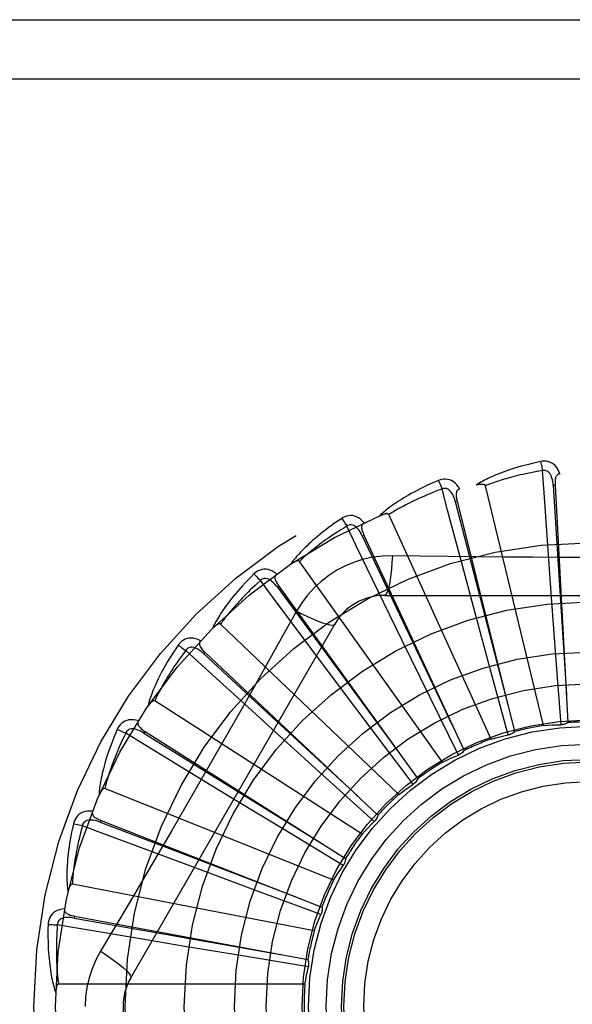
# Model space of a CAD drawing. Header units: inches. Extents: x 0 to 212, y 0 to 138.
# Tile 96 of 256: x 87.753 to 88.034, y 59.166 to 59.665. Entities that reach past the tile are written whole.
import ezdxf

# ---------------------------------------------------------------- set-up
doc = ezdxf.new("R2010")
doc.units = ezdxf.units.IN
doc.header["$LTSCALE"] = 11.6875
doc.header["$MEASUREMENT"] = 0
doc.linetypes.add('HIDDEN', pattern=[0.2, 0.1, -0.1])
doc.layers.add('RIGHTHAND_DOOR_ASSEMBLY', color=7, linetype='CONTINUOUS')

msp = doc.modelspace()

# ---------------------------------------------------------------- linework, layer by layer
at = {"layer": 'RIGHTHAND_DOOR_ASSEMBLY', "color": 8, "linetype": 'HIDDEN'}
for p, q in [((87.5582500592, 59.66467246), (88.6202500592, 59.66467246)), ((87.5582500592, 59.63467246), (88.6502500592, 59.63467246)), ((88.0248271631, 59.42872358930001), (88.0238690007, 59.4286710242)), ((88.024827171, 59.42872344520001), (88.0313641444, 59.30854926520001)), ((88.01895634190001, 59.3071113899), (87.9894938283, 59.428557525)), ((87.97516097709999, 59.4207491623), (87.9742300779, 59.4205162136)), ((87.97516101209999, 59.42074902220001), (88.0043229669, 59.3039836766)), ((87.9924115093, 59.30022359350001), (87.94049758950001, 59.4138992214)), ((87.927901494, 59.40351945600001), (87.9270315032, 59.4031145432)), ((87.9279015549, 59.4035193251), (87.9786345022, 59.2943830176)), ((87.96764990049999, 59.28843662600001), (87.89516087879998, 59.3902332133)), ((88.0230162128, 59.3718922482), (88.0214443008, 59.393589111)), ((87.984138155, 59.3646021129), (87.9784884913, 59.3856093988)), ((87.8847567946, 59.377657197), (87.88397915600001, 59.3770949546)), ((87.8847568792, 59.37765708), (87.95522719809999, 59.2800942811)), ((87.94734234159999, 59.3500859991), (87.9378191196, 59.3696444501)), ((87.9383081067, 59.3730058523), (88.1451920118, 59.3730058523)), ((88.0253627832, 59.3401855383), (88.0230162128, 59.3718922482)), ((87.8937187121, 59.36498325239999), (87.8868156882, 59.3526080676)), ((87.9924428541, 59.3339124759), (87.984138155, 59.3646021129)), ((87.8096070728, 59.1792557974), (87.91304902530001, 59.3584225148)), ((87.9455664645, 59.272176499), (87.85512228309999, 59.35841485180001)), ((87.9613050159, 59.3215226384), (87.94734234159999, 59.3500859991)), ((87.8472862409, 59.3440971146), (87.8466290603, 59.3433978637)), ((87.8472863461, 59.3440970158), (87.93494705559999, 59.2616338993)), ((87.9139586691, 59.3288685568), (87.90090608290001, 59.3462712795)), ((88.02784310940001, 59.307484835), (88.0253627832, 59.3401855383)), ((88.00106700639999, 59.3022721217), (87.9924428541, 59.3339124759)), ((87.9330746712, 59.30346382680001), (87.9139586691, 59.3288685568)), ((87.9269593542, 59.252030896), (87.8218289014, 59.3195941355)), ((87.975761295, 59.2920861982), (87.9613050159, 59.3215226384)), ((87.8851937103, 59.3017166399), (87.8690835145, 59.3163346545)), ((87.81684411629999, 59.30405215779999), (87.81633114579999, 59.3032411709)), ((87.81684423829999, 59.3040520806), (87.918527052, 59.2396690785)), ((87.90877213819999, 59.2803887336), (87.8851937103, 59.3017166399)), ((87.95284058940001, 59.2772952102), (87.9330746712, 59.30346382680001)), ((87.8620871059, 59.2696115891), (87.8435015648, 59.28091656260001)), ((87.9331333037, 59.2584337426), (87.90877213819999, 59.2803887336)), ((87.912501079, 59.2287279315), (87.7964840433, 59.2751741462)), ((87.8892757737, 59.2531313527), (87.8620871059, 59.2696115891)), ((87.79453067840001, 59.2589696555), (87.7941804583, 59.25807624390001)), ((87.7945308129, 59.2589696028), (87.9065606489, 59.21499368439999)), ((87.91735171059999, 59.236183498), (87.8892757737, 59.2531313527)), ((87.8454739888, 59.2337137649), (87.82508483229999, 59.241297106)), ((87.8752902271, 59.222676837), (87.8454739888, 59.2337137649)), ((87.9027141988, 59.2031098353), (87.78000373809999, 59.22676033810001)), ((87.9060661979, 59.21134865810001), (87.8752902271, 59.222676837)), ((87.7811523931, 59.21047900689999), (87.7809775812, 59.2095354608)), ((87.7811525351, 59.2104789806), (87.8994803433, 59.18849955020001)), ((87.8359548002, 59.195320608), (87.8144989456, 59.198908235)), ((87.8673209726, 59.190125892), (87.8359548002, 59.195320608)), ((87.8996846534, 59.1848268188), (87.8673209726, 59.190125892)), ((87.8979524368, 59.1761025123), (87.7729836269, 59.1761025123))]:
    msp.add_line(p, q, dxfattribs=at)
for points in [[(88.017499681, 59.4407890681), (88.0153204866, 59.4403211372), (88.01324083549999, 59.4398445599), (88.0112623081, 59.4393627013), (88.0093785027, 59.4388764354), (88.0075849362, 59.4383866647), (88.00587758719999, 59.43789488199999), (88.00425223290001, 59.4374019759), (88.0027051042, 59.436909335), (88.0012322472, 59.4364178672), (87.9998300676, 59.435928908), (87.99849478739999, 59.435443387), (87.997223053, 59.4349626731), (87.9960109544, 59.4344883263), (87.9948564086, 59.4340201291), (87.9937565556, 59.4335583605), (87.99270998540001, 59.4331023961), (87.9917150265, 59.4326513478), (87.99076981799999, 59.43220562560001), (87.9898727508, 59.4317649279), (87.9890215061, 59.431330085), (87.9882139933, 59.4309015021), (87.9874479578, 59.4304798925), (87.9867211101, 59.43006647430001), (87.98603149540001, 59.4296599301), (87.9853762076, 59.4292589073), (87.9847559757, 59.4288643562)], [(88.027245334, 59.4345526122), (88.0267575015, 59.4358202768), (88.0261861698, 59.4369471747), (88.0255282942, 59.4379410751), (88.0247909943, 59.4387923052), (88.02397675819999, 59.4395008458), (88.0230972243, 59.4400658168), (88.0221543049, 59.4404862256), (88.0211807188, 59.4407732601), (88.0202012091, 59.44092720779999), (88.0192432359, 59.4409722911), (88.0183468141, 59.4409274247), (88.017499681, 59.4407890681)], [(88.0174996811, 59.4407890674), (88.0176528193, 59.4401884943), (88.01781287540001, 59.4394997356), (88.01797425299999, 59.4387462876), (88.01813495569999, 59.43793737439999), (88.0182928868, 59.43708246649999), (88.0184423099, 59.4362120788)], [(88.01844257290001, 59.43621212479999), (88.0166184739, 59.4359018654), (88.01487025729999, 59.435588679), (88.013199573, 59.43527213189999), (88.0116014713, 59.4349535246), (88.010072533, 59.4346337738), (88.0086098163, 59.4343135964), (88.0072101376, 59.4339938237), (88.0058708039, 59.4336750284), (88.0045888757, 59.4333578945), (88.00336191, 59.4330429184), (88.00218721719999, 59.4327306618), (88.00106259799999, 59.432421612), (87.9999856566, 59.4321163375), (87.99895429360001, 59.43181515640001), (87.9979661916, 59.4315185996), (87.99701960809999, 59.4312265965), (87.9961124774, 59.4309393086), (87.9952434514, 59.43065657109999), (87.99441092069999, 59.4303782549), (87.9936136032, 59.430104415), (87.99285012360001, 59.4298350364), (87.9921191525, 59.42957020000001), (87.991419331, 59.4293099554), (87.99074937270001, 59.42905438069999), (87.99010732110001, 59.4288035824), (87.9894938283, 59.428557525)], [(88.0238675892, 59.4286706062), (88.02378057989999, 59.4297047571), (88.0236502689, 59.4306788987), (88.02347347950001, 59.4315951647), (88.02324864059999, 59.4324497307), (88.02297124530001, 59.4332412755), (88.0226414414, 59.4339627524), (88.02225991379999, 59.4346117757), (88.021824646, 59.4351706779), (88.0213354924, 59.4356210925), (88.0207981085, 59.4359622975), (88.02021588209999, 59.4361862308), (88.01961374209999, 59.4362997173), (88.0190206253, 59.4363079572), (88.0184382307, 59.4362117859)], [(88.0214443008, 59.393589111), (88.019211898, 59.4251914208), (88.01844257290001, 59.43621212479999)], [(88.02724865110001, 59.4345526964), (88.0267919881, 59.4344828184), (88.0263856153, 59.43433732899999), (88.02602898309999, 59.4341109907), (88.02572374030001, 59.4338195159), (88.02547406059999, 59.4334763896), (88.0252718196, 59.4330830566), (88.0251115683, 59.4326433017), (88.0249894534, 59.4321635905), (88.02490130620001, 59.4316501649), (88.0248426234, 59.4311074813), (88.0248081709, 59.4305416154), (88.0247959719, 59.4299539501), (88.0248018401, 59.4293483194), (88.024827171, 59.42872344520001)], [(87.96568250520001, 59.431209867), (87.9636312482, 59.430337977), (87.961679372, 59.4294764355), (87.95982779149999, 59.4286288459), (87.95807005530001, 59.427794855), (87.9564015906, 59.4269745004), (87.95481816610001, 59.4261684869), (87.9533154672, 59.425376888), (87.9518895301, 59.4246003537), (87.9505363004, 59.4238390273), (87.9492519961, 59.42309354), (87.9480327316, 59.4223640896), (87.9468749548, 59.4216513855), (87.9457745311, 59.4209562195), (87.9447294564, 59.4202779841), (87.9437368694, 59.4196164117), (87.942795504, 59.4189706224), (87.9419038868, 59.418339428), (87.9410601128, 59.4177228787), (87.9402626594, 59.4171203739), (87.9395090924, 59.41653229), (87.9387972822, 59.4159586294), (87.93812488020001, 59.41539966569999), (87.9374894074, 59.4148561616), (87.936889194, 59.4143264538), (87.9363216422, 59.41380866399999), (87.93578728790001, 59.4133038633)], [(87.9764322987, 59.42693048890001), (87.9757133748, 59.42808292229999), (87.974939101, 59.4290813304), (87.97410501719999, 59.429932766), (87.9732199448, 59.4306290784), (87.9722863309, 59.4311707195), (87.9713157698, 59.4315590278), (87.9703103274, 59.43179339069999), (87.9693000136, 59.43189098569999), (87.9683090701, 59.4318567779), (87.9673598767, 59.4317197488), (87.9664881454, 59.4315060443), (87.96568250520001, 59.431209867)], [(87.9656825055, 59.4312098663), (87.96594653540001, 59.430649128), (87.9662340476, 59.4300031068), (87.9665350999, 59.4292938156), (87.96684598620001, 59.4285299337), (87.9671628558, 59.4277203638), (87.96747430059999, 59.4268939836)], [(87.9894938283, 59.428557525), (87.98942216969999, 59.4287149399), (87.9893169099, 59.428846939), (87.9891744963, 59.4289518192), (87.9890055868, 59.42903469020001), (87.9888189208, 59.4290993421), (87.9886167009, 59.4291480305), (87.98840434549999, 59.4291838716), (87.988180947, 59.42920807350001), (87.98794715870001, 59.4292227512), (87.9877037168, 59.42922829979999), (87.9874514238, 59.4292256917), (87.9871907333, 59.42921530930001), (87.9869227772, 59.42919788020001), (87.98664632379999, 59.4291733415), (87.9863608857, 59.4291420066), (87.9860653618, 59.4291034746), (87.9857588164, 59.4290578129), (87.9854402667, 59.4290039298), (87.9851082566, 59.4289406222), (87.9847632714, 59.4288682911)], [(88.0238690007, 59.4286710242), (88.0258980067, 59.3964656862), (88.0306111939, 59.3227307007)], [(87.96747455, 59.42689407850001), (87.9657421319, 59.4262442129), (87.96408477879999, 59.425605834), (87.96250419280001, 59.4249788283), (87.9609952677, 59.4243635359), (87.9595544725, 59.4237602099), (87.9581787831, 59.4231689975), (87.9568649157, 59.42259011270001), (87.955610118, 59.4220236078), (87.95441137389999, 59.4214695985), (87.95326619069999, 59.4209281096), (87.95217182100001, 59.4203991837), (87.9511260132, 59.4198828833), (87.9501263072, 59.4193793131), (87.9491705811, 59.418888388), (87.9482564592, 59.4184101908), (87.9473822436, 59.4179443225), (87.9465458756, 59.41749055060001), (87.94574606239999, 59.4170484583), (87.9449812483, 59.4166176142), (87.9442501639, 59.4161978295), (87.9435514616, 59.4157888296), (87.94288382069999, 59.41539044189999), (87.9422458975, 59.41500245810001), (87.9416364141, 59.4146247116), (87.9410534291, 59.4142569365), (87.94049758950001, 59.4138992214)], [(87.974228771, 59.4205155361), (87.9739476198, 59.42151453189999), (87.97363530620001, 59.4224464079), (87.973288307, 59.4233126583), (87.9729058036, 59.4241092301), (87.97248362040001, 59.4248339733), (87.972023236, 59.4254799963), (87.9715257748, 59.4260450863), (87.9709925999, 59.4265115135), (87.97042704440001, 59.42686121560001), (87.9698347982, 59.42709455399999), (87.9692207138, 59.4272042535), (87.9686079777, 59.4272017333), (87.9680240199, 59.4270975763), (87.9674703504, 59.42689292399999)], [(87.9784884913, 59.3856093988), (87.97031565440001, 59.4162181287), (87.96747455, 59.42689407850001)], [(87.97643621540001, 59.4269315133), (87.97600060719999, 59.4267762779), (87.9756288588, 59.4265563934), (87.97532146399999, 59.4262666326), (87.97507694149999, 59.42592267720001), (87.974896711, 59.4255384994), (87.9747725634, 59.4251140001), (87.9746984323, 59.4246518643), (87.9746693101, 59.4241577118), (87.9746799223, 59.4236368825), (87.9747250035, 59.4230929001), (87.9747982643, 59.42253074), (87.9748975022, 59.4219513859), (87.9750178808, 59.42135781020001), (87.97516101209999, 59.42074902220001)], [(87.9742300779, 59.4205162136), (87.9823173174, 59.38927686), (88.000899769, 59.3177663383)], [(87.94049758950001, 59.4138992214), (87.940397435, 59.4140402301), (87.94026909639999, 59.4141499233), (87.9401094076, 59.4142259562), (87.9399278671, 59.4142753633), (87.9397323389, 59.4143035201), (87.9395245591, 59.41431305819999), (87.9393092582, 59.4143080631), (87.9390853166, 59.4142895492), (87.93885297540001, 59.414259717), (87.9386128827, 59.4142190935), (87.9383656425, 59.4141687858), (87.93811162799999, 59.4141092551), (87.9378518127, 59.4140414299), (87.9375849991, 59.4139650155), (87.9373106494, 59.4138802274), (87.9370277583, 59.4137864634), (87.9367354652, 59.41368364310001), (87.93643279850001, 59.4135704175), (87.93611834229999, 59.4134452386), (87.9357925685, 59.4133086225)], [(87.9166146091, 59.4119973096), (87.9147654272, 59.4107529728), (87.91301187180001, 59.4095376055), (87.9113541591, 59.4083549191), (87.9097860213, 59.4072033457), (87.9083029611, 59.4060820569), (87.9069006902, 59.4049909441), (87.90557495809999, 59.4039292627), (87.90432174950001, 59.4028969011), (87.9031370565, 59.4018932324), (87.90201704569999, 59.4009181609), (87.9009578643, 59.3999711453), (87.8999558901, 59.39905221), (87.8990069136, 59.39816135), (87.8981090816, 59.3972975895), (87.8972596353, 59.39646012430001), (87.89645749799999, 59.39564785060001), (87.89570144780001, 59.394859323), (87.89498960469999, 59.3940942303), (87.8943205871, 59.3933516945), (87.89369193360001, 59.3926316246), (87.8931015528, 59.39193361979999), (87.8925470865, 59.3912575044), (87.89202595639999, 59.3906035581), (87.8915368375, 59.3899698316), (87.89107753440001, 59.3893539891), (87.8906483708, 59.3887571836)], [(87.9279800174, 59.4098296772), (87.927055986, 59.4108252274), (87.92610675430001, 59.4116590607), (87.9251266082, 59.4123372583), (87.9241257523, 59.4128534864), (87.92310650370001, 59.41320865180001), (87.9220799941, 59.413406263), (87.92104836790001, 59.4134461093), (87.92003784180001, 59.4133507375), (87.9190712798, 59.4131296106), (87.9181651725, 59.4128154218), (87.9173496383, 59.412440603), (87.9166146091, 59.4119973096)], [(87.9166146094, 59.41199730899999), (87.9169799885, 59.4114966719), (87.91738456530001, 59.4109167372), (87.91781441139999, 59.4102772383), (87.9182642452, 59.4095859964), (87.91872860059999, 59.40885102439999), (87.9191908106, 59.4080985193)], [(87.92703034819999, 59.4031136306), (87.9265652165, 59.404041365), (87.9260821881, 59.4048972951), (87.9255775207, 59.4056822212), (87.9250511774, 59.40639200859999), (87.9244994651, 59.4070237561), (87.92392513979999, 59.4075709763), (87.9233297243, 59.4080317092), (87.9227179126, 59.4083888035), (87.9220963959, 59.4086251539), (87.9214706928, 59.4087421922), (87.92084694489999, 59.4087336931), (87.9202457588, 59.4086152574), (87.91969206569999, 59.4084024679), (87.9191871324, 59.4080967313)], [(87.9279830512, 59.409830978), (87.9275850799, 59.4095963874), (87.9272618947, 59.4093102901), (87.9270149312, 59.4089676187), (87.92683988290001, 59.4085835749), (87.9267356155, 59.4081722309), (87.92669404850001, 59.4077319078), (87.9267087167, 59.407264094), (87.92677363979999, 59.40677336), (87.92688262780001, 59.4062639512), (87.92702984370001, 59.4057383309), (87.9272081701, 59.4052001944), (87.9274152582, 59.4046500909), (87.92764579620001, 59.4040900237), (87.9279015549, 59.4035193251)], [(87.9191910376, 59.4080986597), (87.91761291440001, 59.4071326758), (87.9161063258, 59.406192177), (87.91467296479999, 59.40527737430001), (87.91330775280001, 59.4043876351), (87.9120071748, 59.40352253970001), (87.91076823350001, 59.4026816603), (87.9095876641, 59.4018645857), (87.908462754, 59.4010708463), (87.90739051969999, 59.40029998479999), (87.90636850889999, 59.3995515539), (87.9053940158, 59.3988250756), (87.9044648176, 59.398120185), (87.90357847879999, 59.3974365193), (87.9027329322, 59.3967735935), (87.90192582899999, 59.3961310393), (87.90115557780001, 59.3955081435), (87.9004202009, 59.3949042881), (87.89971850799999, 59.3943188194), (87.89904905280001, 59.3937510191), (87.8984106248, 59.39320046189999), (87.89780195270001, 59.3926666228), (87.8972217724, 59.3921490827), (87.89666880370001, 59.3916473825), (87.8961418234, 59.39116111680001), (87.8956389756, 59.39068965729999), (87.89516087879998, 59.3902332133)], [(87.9378191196, 59.3696444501), (87.92400123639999, 59.3981533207), (87.9191910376, 59.4080986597)], [(87.9270315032, 59.4031145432), (87.9408846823, 59.37397024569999), (87.9726647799, 59.30726876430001)], [(87.89516087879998, 59.3902332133), (87.8950358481, 59.3903527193), (87.8948890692, 59.390436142), (87.8947178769, 59.3904805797), (87.8945302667, 59.3904947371), (87.8943329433, 59.3904853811), (87.8941271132, 59.3904554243), (87.89391664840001, 59.3904097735), (87.8937002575, 59.3903492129), (87.8934777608, 59.3902759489), (87.893249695, 59.3901906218), (87.8930164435, 59.3900944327), (87.89277828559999, 59.3899879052), (87.89253600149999, 59.3898721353), (87.8922884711, 59.3897466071), (87.89203512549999, 59.3896114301), (87.8917750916, 59.389465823), (87.8915028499, 59.3893064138), (87.89123177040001, 59.3891410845), (87.8909748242, 59.38897743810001), (87.8907276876, 59.3888129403)], [(87.94229149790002, 59.3930267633), (87.9373572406, 59.3928766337), (87.9324898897, 59.392292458), (87.9277044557, 59.3912767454), (87.92303409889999, 59.3898383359), (87.91850296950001, 59.387984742), (87.91415361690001, 59.3857319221), (87.9100251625, 59.3830940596), (87.9061484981, 59.380097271), (87.90255702, 59.37677044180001), (87.8992729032, 59.3731290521), (87.89632382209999, 59.3691958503), (87.8937187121, 59.36498325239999)], [(87.94229149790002, 59.3930267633), (87.94209596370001, 59.3896413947), (87.9418420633, 59.3864574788), (87.9415393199, 59.3835746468), (87.9411889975, 59.38097518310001), (87.9407911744, 59.37866423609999), (87.9403512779, 59.376701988), (87.9398754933, 59.37512029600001), (87.93937096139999, 59.3739575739), (87.9388434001, 59.3732455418), (87.9383081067, 59.3730058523)], [(87.99909021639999, 59.3923748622), (87.9706704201, 59.39265364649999), (87.95651107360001, 59.392817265), (87.94229149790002, 59.3930267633)], [(88.1270398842, 59.3928173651), (88.09870850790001, 59.3925101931), (88.084497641, 59.39238047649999), (88.0702681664, 59.3922879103), (88.05603856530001, 59.3922207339), (88.0417998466, 59.392203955), (88.02755993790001, 59.39221774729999), (88.01332539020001, 59.3922832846), (87.99909021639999, 59.3923748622)], [(87.8720694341, 59.3838457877), (87.87048916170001, 59.3822739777), (87.868997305, 59.3807487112), (87.8675933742, 59.3792736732), (87.8662715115, 59.3778461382), (87.8650274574, 59.3764644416), (87.8638570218, 59.3751276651), (87.862756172, 59.3738342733), (87.86172098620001, 59.3725833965), (87.86074764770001, 59.3713736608), (87.8598324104, 59.3702042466), (87.8589715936, 59.3690738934), (87.85816163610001, 59.3679819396), (87.8573984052, 59.3669275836), (87.8566802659, 59.3659095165), (87.8560046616, 59.3649264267), (87.8553707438, 59.3639770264), (87.85477758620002, 59.3630596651), (87.8542234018, 59.3621736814), (87.8537070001, 59.3613179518), (87.85322598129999, 59.360491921), (87.8527783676, 59.3596947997), (87.852361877, 59.3589259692), (87.8519739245, 59.3581852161), (87.8516135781, 59.3574703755), (87.8512791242, 59.3567787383), (87.8509706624, 59.35611149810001)], [(87.8836396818, 59.3838682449), (87.8825439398, 59.3846709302), (87.88145405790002, 59.3853100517), (87.88036327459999, 59.3857904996), (87.87928280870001, 59.3861079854), (87.87821476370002, 59.38626383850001), (87.8771694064, 59.3862636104), (87.87614888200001, 59.3861075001), (87.8751746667, 59.38582260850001), (87.8742674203, 59.3854225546), (87.8734371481, 59.3849425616), (87.8727072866, 59.3844201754), (87.8720694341, 59.3838457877)], [(87.8720694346, 59.3838457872), (87.8725229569, 59.3834233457), (87.8730299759, 59.3829304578), (87.87357308, 59.3823838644), (87.87414560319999, 59.3817902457), (87.8747406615, 59.3811564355), (87.8753369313, 59.380505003)], [(87.8836428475, 59.3838705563), (87.8832961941, 59.3835646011), (87.88303283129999, 59.3832223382), (87.8828551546, 59.3828390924), (87.8827559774, 59.3824288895), (87.8827314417, 59.3820052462), (87.8827739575, 59.3815650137), (87.8828768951, 59.3811084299), (87.8830335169, 59.3806388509), (87.8832369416, 59.38015927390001), (87.88348097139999, 59.379671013), (87.88375791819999, 59.3791763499), (87.8840653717, 59.3786753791), (87.88439773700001, 59.3781690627), (87.8847568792, 59.37765708)], [(87.8753371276, 59.3805051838), (87.8739703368, 59.3792579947), (87.8726689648, 59.3780493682), (87.871434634, 59.3768798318), (87.8702624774, 59.3757478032), (87.86914912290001, 59.37465220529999), (87.8680917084, 59.3735920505), (87.8670871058, 59.3725663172), (87.8661327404, 59.3715740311), (87.8652257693, 59.3706141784), (87.8643638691, 59.3696858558), (87.8635444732, 59.36878808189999), (87.8627654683, 59.36792007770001), (87.8620245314, 59.367081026), (87.8613197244, 59.36627005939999), (87.8606488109, 59.3654863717), (87.86001036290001, 59.3647289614), (87.8594025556, 59.3639968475), (87.8588243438, 59.36328916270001), (87.85827444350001, 59.3626049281), (87.8577517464, 59.3619434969), (87.85725510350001, 59.361304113), (87.85678335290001, 59.3606861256), (87.8563353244, 59.3600888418), (87.85590989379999, 59.3595116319), (87.85550535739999, 59.3589535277), (87.85512228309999, 59.35841485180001)], [(87.88397819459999, 59.3770938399), (87.8833458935, 59.3779167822), (87.8827096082, 59.3786658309), (87.88206551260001, 59.3793410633), (87.88141435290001, 59.3799384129), (87.8807530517, 59.3804543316), (87.8800855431, 59.38088297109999), (87.8794136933, 59.38122269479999), (87.87874535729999, 59.3814575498), (87.8780903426, 59.3815720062), (87.87745379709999, 59.38156851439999), (87.87684292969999, 59.3814421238), (87.8762750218, 59.3812120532), (87.8757716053, 59.3808983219), (87.87533365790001, 59.3805025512)], [(87.90090608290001, 59.3462712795), (87.8819425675, 59.3716499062), (87.8753371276, 59.3805051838)], [(87.88397915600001, 59.3770949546), (87.90309758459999, 59.3510990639), (87.9469267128, 59.2916173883)], [(87.89371692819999, 59.3649841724), (87.89674762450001, 59.36346023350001), (87.8996325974, 59.3620878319), (87.90228067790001, 59.360908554), (87.90470693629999, 59.3599122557), (87.9069071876, 59.3591013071), (87.9088264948, 59.3585011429), (87.91043423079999, 59.3581223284), (87.91169338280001, 59.3579779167), (87.91257364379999, 59.3580787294), (87.91304886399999, 59.3584222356)], [(87.85512228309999, 59.35841485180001), (87.85497689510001, 59.358508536), (87.8548169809, 59.358562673), (87.85464047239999, 59.35857390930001), (87.85445357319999, 59.3585523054), (87.8542615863, 59.35850577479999), (87.85406514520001, 59.3584374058), (87.8538671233, 59.3583527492), (87.853666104, 59.3582523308), (87.8534614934, 59.358138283), (87.85325369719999, 59.3580113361), (87.8530428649, 59.3578727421), (87.85282917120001, 59.357723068), (87.8526131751, 59.3575635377), (87.8523938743, 59.3573934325), (87.85217068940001, 59.35721275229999), (87.85194291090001, 59.3570205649), (87.8517095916, 59.3568162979), (87.8514708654, 59.3565988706), (87.8512265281, 59.3563668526), (87.8509766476, 59.3561207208)], [(87.8868156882, 59.3526080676), (87.87291601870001, 59.32791879), (87.8659229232, 59.31554696), (87.8588883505, 59.3031775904), (87.8518317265, 59.29082080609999), (87.84472689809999, 59.2784813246), (87.83759499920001, 59.26615609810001), (87.8304209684, 59.2538613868), (87.82322407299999, 59.24157915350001)], [(87.8450138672, 59.3499845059), (87.8437860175, 59.350565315), (87.8425948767, 59.3509866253), (87.8414328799, 59.3512519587), (87.84031185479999, 59.3513592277), (87.8392336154, 59.3513101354), (87.83820719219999, 59.3511120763), (87.8372346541, 59.3507656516), (87.8363319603, 59.3503015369), (87.83551681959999, 59.3497370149), (87.8347923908, 59.3491085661), (87.8341745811, 59.34845749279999), (87.833656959, 59.3477727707)], [(87.8450164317, 59.3499872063), (87.8447340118, 59.3496212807), (87.8445402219, 59.34923542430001), (87.8444382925, 59.3488254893), (87.8444185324, 59.3484039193), (87.844474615, 59.3479832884), (87.84459967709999, 59.3475590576), (87.8447871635, 59.347130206), (87.8450298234, 59.3466987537), (87.8453203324, 59.3462663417), (87.8456523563, 59.34583308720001), (87.846017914, 59.3453997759), (87.8464146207, 59.3449660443), (87.8468368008, 59.3445317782), (87.8472863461, 59.3440970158)], [(87.833656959, 59.3477727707), (87.8324027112, 59.34593029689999), (87.83122647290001, 59.3441502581), (87.8301270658, 59.3424361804), (87.8290992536, 59.3407842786), (87.8281391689, 59.3391921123), (87.82724287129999, 59.3376579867), (87.8264066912, 59.3361796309), (87.8256269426, 59.3347554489), (87.8249001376, 59.3333833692), (87.82422275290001, 59.33206187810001), (87.82359141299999, 59.3307890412), (87.8230027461, 59.3295635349), (87.8224528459, 59.32838379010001), (87.82194035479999, 59.3272482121), (87.8214630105, 59.326155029), (87.8210202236, 59.3251028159), (87.82061139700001, 59.3240897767), (87.8202349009, 59.3231149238), (87.8198897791, 59.32217692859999), (87.8195737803, 59.3212747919), (87.8192851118, 59.3204073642), (87.81902164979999, 59.31957360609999), (87.8187808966, 59.3187728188), (87.8185623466, 59.3180027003), (87.81836482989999, 59.3172602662), (87.8181882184, 59.3165467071)], [(87.83749781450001, 59.345110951), (87.83639175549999, 59.3436276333), (87.835342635, 59.342194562), (87.83435194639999, 59.340812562), (87.83341521, 59.3394791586), (87.83252931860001, 59.3381926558), (87.8316916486, 59.33695154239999), (87.8308993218, 59.3357542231), (87.8301499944, 59.334599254), (87.8294410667, 59.3334851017), (87.8287704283, 59.33241043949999), (87.8281357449, 59.3313738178), (87.8275350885, 59.3303740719), (87.82696633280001, 59.3294099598), (87.8264277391, 59.3284802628), (87.8259172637, 59.3275837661), (87.8254336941, 59.3267192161), (87.8249754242, 59.3258853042), (87.8245415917, 59.3250809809), (87.82413112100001, 59.324305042), (87.8237430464, 59.3235566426), (87.8233763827, 59.3228348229), (87.82303011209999, 59.322138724), (87.82270321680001, 59.3214674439), (87.822394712, 59.3208201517), (87.822103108, 59.3201955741), (87.8218289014, 59.3195941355)], [(87.83365695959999, 59.3477727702), (87.8341822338, 59.3474437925), (87.83477336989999, 59.3470557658), (87.83541010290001, 59.3466218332), (87.8360846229, 59.3461472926), (87.83678887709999, 59.3456375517), (87.83749765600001, 59.3451107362)], [(87.8466283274, 59.343396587), (87.8458517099, 59.344084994), (87.8450851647, 59.3447000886), (87.84432492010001, 59.3452412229), (87.84357247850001, 59.34570454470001), (87.84282548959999, 59.346085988), (87.8420889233, 59.3463805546), (87.8413649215, 59.3465869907), (87.8406642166, 59.3466911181), (87.83999937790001, 59.3466795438), (87.8393749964, 59.3465556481), (87.83879908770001, 59.3463159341), (87.8382849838, 59.3459825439), (87.83785003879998, 59.34557921), (87.8374949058, 59.3451077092)], [(87.8690835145, 59.3163346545), (87.84565975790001, 59.3376657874), (87.83749781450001, 59.345110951)], [(87.8466290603, 59.3433978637), (87.87032174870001, 59.321489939), (87.92461580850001, 59.27137789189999)], [(87.8218289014, 59.3195941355), (87.8216684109, 59.3196586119), (87.821501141, 59.3196815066), (87.8213256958, 59.3196591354), (87.82114626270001, 59.319602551), (87.8209665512, 59.3195205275), (87.820786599, 59.3194162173), (87.82060817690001, 59.3192956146), (87.82042979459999, 59.3191589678), (87.8202504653, 59.3190082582), (87.8200704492, 59.3188442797), (87.8198896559, 59.3186682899), (87.81970815, 59.3184808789), (87.8195262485, 59.31828335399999), (87.8193431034, 59.3180748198), (87.8191581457, 59.3178551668), (87.8189708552, 59.317623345), (87.81877729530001, 59.31737407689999), (87.81858714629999, 59.3171199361), (87.8184098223, 59.3168730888), (87.81824218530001, 59.3166294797)], [(87.8134986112, 59.3094031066), (87.8121830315, 59.3097410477), (87.81093368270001, 59.3099293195), (87.80974247, 59.3099699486), (87.8086214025, 59.3098631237), (87.8075719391, 59.3096108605), (87.8066015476, 59.3092221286), (87.8057121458, 59.3086979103), (87.8049135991, 59.30807134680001), (87.80422002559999, 59.30736276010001), (87.80362762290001, 59.3066085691), (87.8031441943, 59.3058523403), (87.8027655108, 59.3050820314)], [(87.81350044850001, 59.3094058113), (87.8132924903, 59.3089933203), (87.8131752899, 59.308577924), (87.81315279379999, 59.3081561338), (87.81321316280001, 59.3077384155), (87.81334783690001, 59.3073359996), (87.8135509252, 59.3069431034), (87.8138161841, 59.3065574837), (87.8141361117, 59.306179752), (87.81450320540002, 59.3058101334), (87.8149112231, 59.3054475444), (87.81535217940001, 59.3050912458), (87.81582380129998, 59.3047404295), (87.8163205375, 59.3043939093), (87.81684423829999, 59.3040520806)], [(87.8027655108, 59.3050820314), (87.8018826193, 59.3030354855), (87.8010645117, 59.3010650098), (87.80030936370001, 59.29917384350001), (87.79961274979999, 59.297357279), (87.7989713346, 59.295612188), (87.79838156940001, 59.2939361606), (87.7978402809, 59.2923262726), (87.7973441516, 59.29078025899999), (87.7968901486, 59.2892954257), (87.7964750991, 59.2878696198), (87.7960960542, 59.2865003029), (87.7957499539, 59.2851855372), (87.7954332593, 59.2839230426), (87.7951449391, 59.28271099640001), (87.7948831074, 59.2815472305), (87.7946474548, 59.28043023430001), (87.7944377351, 59.2793581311), (87.7942525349, 59.2783296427), (87.7940911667, 59.2773432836), (87.79395160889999, 59.27639764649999), (87.79383231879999, 59.2754912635), (87.79373140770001, 59.27462271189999), (87.7936465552, 59.2737908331), (87.7935777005, 59.2729932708), (87.7935242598, 59.2722268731), (87.79348588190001, 59.271492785)], [(87.8027655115, 59.3050820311), (87.8033435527, 59.3048584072), (87.8039974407, 59.3045892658), (87.80470478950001, 59.3042836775), (87.8054569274, 59.3039453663), (87.8062449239, 59.303578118), (87.8070405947, 59.30319496)], [(87.8163306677, 59.3032397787), (87.81543780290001, 59.30376876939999), (87.8145687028, 59.3042276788), (87.8137197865, 59.3046151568), (87.8128932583, 59.3049277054), (87.8120875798, 59.3051608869), (87.8113085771, 59.3053107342), (87.8105585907, 59.30537642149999), (87.80985084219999, 59.3053460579), (87.8092002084, 59.3052088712), (87.80861055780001, 59.3049690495), (87.8080904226, 59.304624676), (87.8076487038, 59.3042000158), (87.80729795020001, 59.3037216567), (87.80703846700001, 59.3031914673)], [(88.0043229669, 59.3039836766), (88.003855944, 59.3035739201), (88.0033542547, 59.3032120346), (88.00281257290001, 59.3028953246), (88.0022448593, 59.3026302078), (88.0016648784, 59.3024233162), (88.0010670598, 59.3022721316)], [(88.01895634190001, 59.3071113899), (88.0211797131, 59.3072553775), (88.0234019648, 59.3073656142), (88.0256230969, 59.3074421), (88.02784310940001, 59.307484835)], [(88.0313641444, 59.30854926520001), (88.0308280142, 59.3082352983), (88.0302669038, 59.30797489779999), (88.0296750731, 59.3077664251), (88.0290674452, 59.3076135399), (88.0284587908, 59.3075201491), (88.02784316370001, 59.3074848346)], [(87.80704070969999, 59.3031952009), (87.8062353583, 59.3015293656), (87.8054764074, 59.2999236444), (87.80476516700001, 59.2983791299), (87.80409770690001, 59.2968925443), (87.803471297, 59.2954616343), (87.802883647, 59.29408441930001), (87.80233223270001, 59.2927587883), (87.801815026, 59.29148287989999), (87.80132976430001, 59.2902546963), (87.80087462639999, 59.2890725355), (87.80044759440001, 59.28793453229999), (87.8000469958, 59.2868391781), (87.7996709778, 59.2857848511), (87.79931806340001, 59.2847700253), (87.79898647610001, 59.2837931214), (87.7986752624, 59.2828526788), (87.79838309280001, 59.2819471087), (87.79810931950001, 59.28107521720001), (87.79785311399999, 59.2802356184), (87.79761368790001, 59.27942729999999), (87.79739025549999, 59.278649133), (87.7971819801, 59.2779000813), (87.7969880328, 59.2771790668), (87.79680760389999, 59.2764850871), (87.7966394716, 59.27581661), (87.7964840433, 59.2751741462)], [(87.8435015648, 59.28091656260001), (87.8164641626, 59.2974292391), (87.80704070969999, 59.3031952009)], [(87.81633114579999, 59.3032411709), (87.8437417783, 59.286213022), (87.90653844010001, 59.2472817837)], [(87.9924115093, 59.30022359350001), (87.99456745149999, 59.3007857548), (87.99672868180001, 59.3013145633), (87.99889520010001, 59.30181001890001), (88.00106700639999, 59.3022721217)], [(87.9786345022, 59.2943830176), (87.9782534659, 59.2938922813), (87.97782933, 59.2934419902), (87.9773573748, 59.2930284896), (87.9768500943, 59.2926607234), (87.9763197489, 59.2923478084), (87.97576134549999, 59.292086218)], [(87.96764990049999, 59.28843662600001), (87.9696604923, 59.289396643), (87.9716825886, 59.29032491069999), (87.97371618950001, 59.2912214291), (87.975761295, 59.2920861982)], [(87.95522719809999, 59.2800942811), (87.95494592, 59.2795403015), (87.954614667, 59.2790178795), (87.95422949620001, 59.2785225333), (87.9538009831, 59.2780654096), (87.95333944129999, 59.2776577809), (87.9528406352, 59.2772952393)], [(87.7964840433, 59.2751741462), (87.7963142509, 59.27520708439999), (87.7961456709, 59.2751979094), (87.79597763, 59.2751427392), (87.7958121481, 59.27505321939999), (87.7956512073, 59.2749386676), (87.795494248, 59.2748021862), (87.79534187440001, 59.2746499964), (87.7951925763, 59.27448205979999), (87.79504500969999, 59.2743001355), (87.79489927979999, 59.274105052), (87.79475506, 59.27389802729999), (87.7946123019, 59.2736796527), (87.7944710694, 59.27345127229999), (87.7943306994, 59.2732118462), (87.79419065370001, 59.2729611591), (87.79405062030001, 59.2726980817), (87.7939100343, 59.2724219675), (87.7937691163, 59.2721311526), (87.7936279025, 59.2718235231), (87.7934863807, 59.2714997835)], [(87.9455664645, 59.272176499), (87.94735903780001, 59.27349967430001), (87.9491689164, 59.2747938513), (87.9509961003, 59.2760590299), (87.95284058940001, 59.2772952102)], [(87.79023295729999, 59.26359076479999), (87.788877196, 59.2636736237), (87.78761479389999, 59.26362205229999), (87.78643741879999, 59.2634365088), (87.78535682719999, 59.2631194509), (87.7843740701, 59.2626731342), (87.78349478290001, 59.2621077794), (87.7827206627, 59.26142471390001), (87.7820551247, 59.26065834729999), (87.7815081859, 59.2598313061), (87.78106922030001, 59.2589786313), (87.7807376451, 59.2581445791), (87.7805115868, 59.2573165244)], [(87.7941802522, 59.2580747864), (87.7932034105, 59.2584252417), (87.792263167, 59.2587113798), (87.791356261, 59.2589311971), (87.7904855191, 59.259081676), (87.7896502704, 59.259158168), (87.7888569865, 59.25915788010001), (87.78810812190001, 59.2590804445), (87.7874189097, 59.25891668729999), (87.7868059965, 59.2586588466), (87.78627238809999, 59.25831176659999), (87.7858268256, 59.2578751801), (87.7854734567, 59.2573745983), (87.7852195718, 59.25683850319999), (87.7850651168, 59.2562687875)], [(87.79023439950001, 59.263594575), (87.79010817, 59.26314967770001), (87.7900716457, 59.26271930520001), (87.790129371, 59.2623008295), (87.79026771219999, 59.2619021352), (87.7904761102, 59.2615324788), (87.7907498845, 59.2611851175), (87.7910833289, 59.260856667), (87.79146896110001, 59.2605463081), (87.7918993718, 59.2602528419), (87.7923686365, 59.25997402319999), (87.7928690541, 59.25970761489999), (87.7933985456, 59.2594523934), (87.7939518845, 59.2592061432), (87.7945308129, 59.2589696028)], [(87.93494705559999, 59.2616338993), (87.9347735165, 59.2610325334), (87.9345474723, 59.26045694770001), (87.9342673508, 59.2599044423), (87.933936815, 59.2593806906), (87.9335593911, 59.25889138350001), (87.9331333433, 59.2584337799)], [(87.7805115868, 59.2573165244), (87.7800319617, 59.25513987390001), (87.7796015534, 59.2530501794), (87.7792179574, 59.2510502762), (87.7788777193, 59.24913470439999), (87.77857815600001, 59.2472997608), (87.77831623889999, 59.24554240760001), (87.7780894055, 59.2438591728), (87.77789482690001, 59.2422472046), (87.7777300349, 59.2407032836), (87.77759232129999, 59.23922469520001), (87.77747927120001, 59.23780838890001), (87.7773882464, 59.2364518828), (87.77731620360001, 59.2351522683), (87.777262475, 59.2339075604), (87.77722561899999, 59.2327152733), (87.77720561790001, 59.23157386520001), (87.777202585, 59.23048144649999), (87.7772153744, 59.2294364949), (87.777243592, 59.2284374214), (87.7772855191, 59.2274824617), (87.7773399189, 59.2265698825), (87.7774052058, 59.2256979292), (87.7774793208, 59.2248650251), (87.77756265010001, 59.2240688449), (87.7776552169, 59.2233061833), (87.77775645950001, 59.2225780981)], [(87.7850666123, 59.256272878), (87.7845910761, 59.25448473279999), (87.78414972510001, 59.2527643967), (87.7837436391, 59.2511131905), (87.783369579, 59.2495271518), (87.7830252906, 59.2480035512), (87.7827088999, 59.2465400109), (87.7824183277, 59.2451339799), (87.7821519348, 59.2437832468), (87.78190787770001, 59.2424854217), (87.78168469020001, 59.2412384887), (87.7814807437, 59.2400402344), (87.7812946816, 59.2388888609), (87.78112499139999, 59.237782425), (87.7809705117, 59.236719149), (87.78082979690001, 59.23569714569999), (87.78070218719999, 59.2347148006), (87.7805866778, 59.2337703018), (87.7804828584, 59.2328623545), (87.78039017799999, 59.2319894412), (87.7803080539, 59.2311504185), (87.7802359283, 59.2303440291), (87.7801731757, 59.2295690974), (87.78011918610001, 59.2288244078), (87.7800733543, 59.2281088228), (87.7800347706, 59.2274206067), (87.78000373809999, 59.22676033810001)], [(87.7805115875, 59.2573165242), (87.7811215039, 59.2572063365), (87.7818145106, 59.257065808), (87.7825669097, 59.25689960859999), (87.78336948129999, 59.2567097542), (87.7842127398, 59.25649827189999), (87.7850665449, 59.25627261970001)], [(87.82508483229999, 59.241297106), (87.7954109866, 59.2523945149), (87.7850666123, 59.256272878)], [(87.7941804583, 59.25807624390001), (87.82431834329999, 59.2465433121), (87.8933479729, 59.2201999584)], [(87.9269593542, 59.252030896), (87.9284691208, 59.25366940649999), (87.93000136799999, 59.2552827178), (87.9315560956, 59.25687082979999), (87.9331333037, 59.2584337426)], [(87.82322407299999, 59.24157915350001), (87.80877274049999, 59.2171062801), (87.8015513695, 59.20492573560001), (87.7942601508, 59.1927159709)], [(87.918527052, 59.2396690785), (87.9184718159, 59.2390502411), (87.9183584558, 59.2384421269), (87.9181849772, 59.2378391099), (87.9179570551, 59.2372554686), (87.91768007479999, 59.2367055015), (87.9173517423, 59.2361835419)], [(87.912501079, 59.2287279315), (87.91367347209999, 59.2306225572), (87.9148727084, 59.2324966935), (87.91609878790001, 59.2343503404), (87.91735171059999, 59.236183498)], [(87.78000373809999, 59.22676033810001), (87.77983078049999, 59.2267605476), (87.7796669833, 59.2267196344), (87.7795124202, 59.2266336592), (87.7793668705, 59.2265144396), (87.77923051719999, 59.2263714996), (87.7791022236, 59.22620777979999), (87.7789814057, 59.2260295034), (87.77886658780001, 59.2258363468), (87.77875611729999, 59.2256297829), (87.7786499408, 59.22541064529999), (87.77854750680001, 59.225180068), (87.77844865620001, 59.2249386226), (87.77835319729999, 59.2246876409), (87.7782606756, 59.2244259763), (87.7781706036, 59.22415331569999), (87.77808288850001, 59.2238684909), (87.7779970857, 59.223570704), (87.77791376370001, 59.2232585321), (87.7778333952, 59.222930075), (87.7777558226, 59.2225859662)], [(87.7760577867, 59.2142032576), (87.7747108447, 59.2140280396), (87.7734810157, 59.21373848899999), (87.7723600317, 59.2133334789), (87.77135897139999, 59.21281764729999), (87.77047844, 59.21219340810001), (87.7697220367, 59.2114718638), (87.7690911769, 59.210654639), (87.7685827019, 59.20977616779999), (87.76820216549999, 59.2088605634), (87.7679325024, 59.2079402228), (87.76776476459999, 59.207058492), (87.76769950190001, 59.2062026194)], [(87.7760584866, 59.21420652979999), (87.77601873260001, 59.2137462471), (87.776064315, 59.21331701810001), (87.7762001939, 59.2129170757), (87.7764114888, 59.2125517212), (87.77668607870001, 59.2122281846), (87.77702064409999, 59.2119389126), (87.7774102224, 59.2116795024), (87.7778476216, 59.2114477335), (87.778325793, 59.2112410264), (87.7788393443, 59.2110560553), (87.7793811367, 59.2108891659), (87.7799493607, 59.2107387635), (87.7805393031, 59.2106016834), (87.7811525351, 59.2104789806)], [(87.9065606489, 59.21499368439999), (87.9066235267, 59.2143755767), (87.9066273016, 59.2137569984), (87.90657107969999, 59.21313204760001), (87.9064577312, 59.212515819), (87.9062898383, 59.2119233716), (87.9060662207, 59.2113487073)], [(87.7809776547, 59.2095339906), (87.77995214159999, 59.20969324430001), (87.77897473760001, 59.2097962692), (87.77804261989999, 59.209840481), (87.777159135, 59.2098234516), (87.7763245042, 59.2097404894), (87.77554561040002, 59.2095900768), (87.7748249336, 59.20937231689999), (87.7741791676, 59.2090810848), (87.77362612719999, 59.20871190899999), (87.7731678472, 59.2082701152), (87.7728129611, 59.2077570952), (87.7725607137, 59.2071986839), (87.7724128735, 59.2066242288), (87.7723690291, 59.20603557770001)], [(87.7809775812, 59.2095354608), (87.81275345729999, 59.2039145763), (87.8855211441, 59.1911112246)], [(87.9027141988, 59.2031098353), (87.9035068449, 59.2051920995), (87.9043297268, 59.2072593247), (87.9051828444, 59.2093115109), (87.9060661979, 59.21134865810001)], [(87.76769950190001, 59.2062026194), (87.76764274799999, 59.203901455), (87.7676198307, 59.2016983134), (87.7676277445, 59.199596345), (87.7676636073, 59.1975871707), (87.76772511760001, 59.1956630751), (87.767809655, 59.1938249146), (87.76791484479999, 59.19207253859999), (87.7680384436, 59.1904009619), (87.7681784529, 59.18880640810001), (87.7683329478, 59.1872849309), (87.76850009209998, 59.1858325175), (87.7686786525, 59.1844454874), (87.7688671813, 59.1831199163), (87.7690654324, 59.1818524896), (87.7692730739, 59.1806398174), (87.76948984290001, 59.1794782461), (87.76971566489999, 59.1783642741), (87.7699504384, 59.1772941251), (87.77019420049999, 59.1762641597), (87.7704471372, 59.1752705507), (87.7707088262, 59.1743095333), (87.77098171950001, 59.1733773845), (87.7712688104, 59.1724685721), (87.7715688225, 59.17158497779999)], [(87.7676995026, 59.2062026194), (87.7683192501, 59.2062098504), (87.7690263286, 59.2062030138), (87.7697965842, 59.2061822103), (87.7706205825, 59.2061476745), (87.7714886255, 59.2060996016), (87.77236970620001, 59.206039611)], [(87.7723697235, 59.2060398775), (87.7722411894, 59.2041940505), (87.77213338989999, 59.2024212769), (87.7720471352, 59.2007230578), (87.77197999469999, 59.1990948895), (87.7719302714, 59.1975336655), (87.7718965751, 59.1960366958), (87.77187734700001, 59.1946010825), (87.77187139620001, 59.1932243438), (87.77187736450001, 59.1919037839), (87.7718941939, 59.19063714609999), (87.7719207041, 59.1894219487), (87.7719559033, 59.1882561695), (87.771998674, 59.18713761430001), (87.77204821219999, 59.1860643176), (87.77210345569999, 59.18503415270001), (87.77216406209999, 59.1840454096), (87.77222938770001, 59.1830961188), (87.77229927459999, 59.1821849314), (87.772373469, 59.1813102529), (87.7724516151, 59.1804708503), (87.7725334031, 59.1796653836), (87.7726184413, 59.1788925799), (87.7727063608, 59.17815113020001), (87.7727967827, 59.177439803), (87.77288914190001, 59.1767567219), (87.7729836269, 59.1761025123)], [(87.8144989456, 59.198908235), (87.7832611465, 59.204189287), (87.7723697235, 59.2060398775)], [(87.7942601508, 59.1927159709), (87.7919167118, 59.1883577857), (87.789985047, 59.1838362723), (87.7884706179, 59.17916005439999), (87.78738291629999, 59.17437965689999), (87.7867284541, 59.16954685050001), (87.7865083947, 59.16467246)], [(87.7942601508, 59.1927159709), (87.79709420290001, 59.1908539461), (87.7997245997, 59.1890421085), (87.80206983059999, 59.1873385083), (87.8041458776, 59.1857353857), (87.805948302, 59.18423538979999), (87.8074277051, 59.1828733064), (87.8085596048, 59.1816704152), (87.8093142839, 59.1806521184), (87.8096671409, 59.1798392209), (87.8096070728, 59.1792557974)], [(87.8979524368, 59.1761025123), (87.89833668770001, 59.17829715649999), (87.8987534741, 59.1804827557), (87.899202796, 59.18265930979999), (87.8996846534, 59.1848268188)], [(87.8994803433, 59.18849955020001), (87.8996590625, 59.1879045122), (87.8997798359, 59.18729782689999), (87.8998429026, 59.1866735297), (87.89984822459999, 59.1860469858), (87.8997954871, 59.1854334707), (87.8996846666, 59.18482687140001)], [(87.7729836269, 59.1761025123), (87.772814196, 59.1760701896), (87.7726614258, 59.17599933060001), (87.7725261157, 59.1758861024), (87.772405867, 59.17574200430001), (87.7722991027, 59.1755763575), (87.7722041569, 59.1753918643), (87.77211930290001, 59.1751945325), (87.7720431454, 59.1749837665), (87.771973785, 59.1747607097), (87.77191100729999, 59.1745261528), (87.7718540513, 59.17428108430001), (87.7718026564, 59.1740260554), (87.7717563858, 59.1737623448), (87.7717150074, 59.1734887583), (87.7716781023, 59.1732049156), (87.7716457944, 59.172909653), (87.77161757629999, 59.1725952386), (87.7715949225, 59.1722809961), (87.7715793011, 59.1719857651), (87.77157022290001, 59.1717032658)]]:
    msp.add_lwpolyline(points, dxfattribs=at)
for radius in [0.2812500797, 0.2702837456, 0.235, 0.205, 0.179592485, 0.1635, 0.1452498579, 0.1420000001, 0.133, 0.12525, 0.124, 0.1139999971]:
    msp.add_circle((88.0417500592, 59.16467246), radius, dxfattribs=at)
for centre, radius, start, end in [((87.9383081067, 59.3438391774), 0.0291666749, 90, 150), ((88.0417500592, 59.16467246), 0.1442511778, 88.182554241, 94.1288010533), ((88.0417500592, 59.16467246), 0.1442511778, 99.0916451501, 105.0378919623), ((88.0417500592, 59.16467246), 0.1442511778, 110.0007360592, 115.9469828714), ((88.0417500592, 59.16467246), 0.1442511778, 120.9098269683, 126.8560737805), ((88.0417500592, 59.16467246), 0.1442511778, 131.8189178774, 137.7651646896), ((88.0417500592, 59.16467246), 0.1442511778, 142.7280087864, 148.6742555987), ((88.0417500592, 59.16467246), 0.1442511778, 153.6370996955, 159.5833465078), ((88.0417500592, 59.16467246), 0.1442511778, 164.5461906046, 170.4924374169), ((87.8348661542, 59.16467246), 0.0291666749, 150, 210), ((88.0417500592, 59.16467246), 0.1442511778, 175.4552815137, 181.401528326)]:
    msp.add_arc(centre, radius, start, end, dxfattribs=at)

doc.saveas('drawing.dxf')
